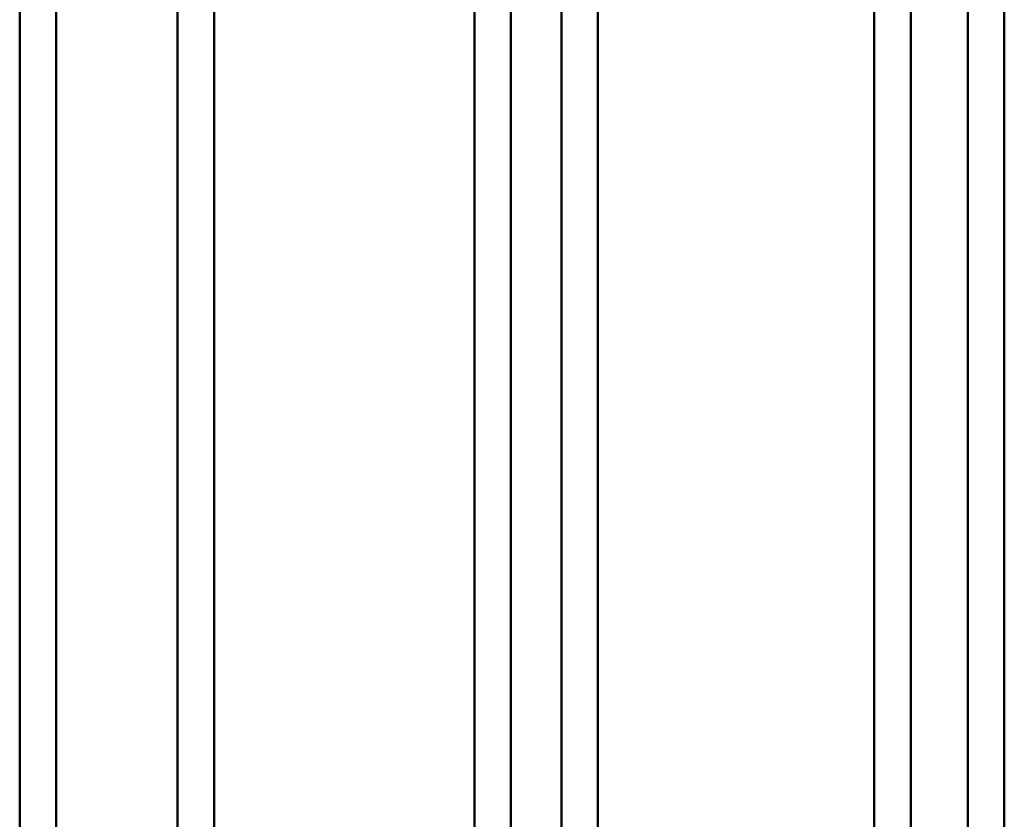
# Model space of a CAD drawing. Header units: millimetres. Extents: x 849 to 4035, y 828 to 3843.
# Tile 17 of 121: x 910 to 1098, y 1849 to 2002. Entities that reach past the tile are written whole.
import ezdxf

# ---------------------------------------------------------------- set-up
doc = ezdxf.new("R2010")
doc.units = ezdxf.units.MM
doc.header["$LTSCALE"] = 15
doc.layers.add('Widoczne (ISO)', color=7, linetype='Continuous', lineweight=50)

msp = doc.modelspace()

# ---------------------------------------------------------------- linework, layer by layer
at = {"layer": 'Widoczne (ISO)'}
for p, q in [((909.52, 2273.6), (909.52, 1773.6)), ((916.52, 2273.6), (916.52, 1773.6)), ((939.81, 2273.6), (939.81, 1773.6)), ((946.81, 2273.6), (946.81, 1773.6)), ((996.74, 2273.6), (996.74, 1773.6)), ((1003.74, 2273.6), (1003.74, 1773.6)), ((1013.42, 2273.6), (1013.42, 1754.34)), ((1020.42, 2273.6), (1020.42, 1752.3)), ((1073.43, 2273.6), (1073.43, 1773.6)), ((1080.43, 2273.6), (1080.43, 1773.6)), ((1091.37, 2273.6), (1091.37, 1473.6)), ((1098.37, 2273.6), (1098.37, 1473.6))]:
    msp.add_line(p, q, dxfattribs=at)

doc.saveas('drawing.dxf')
